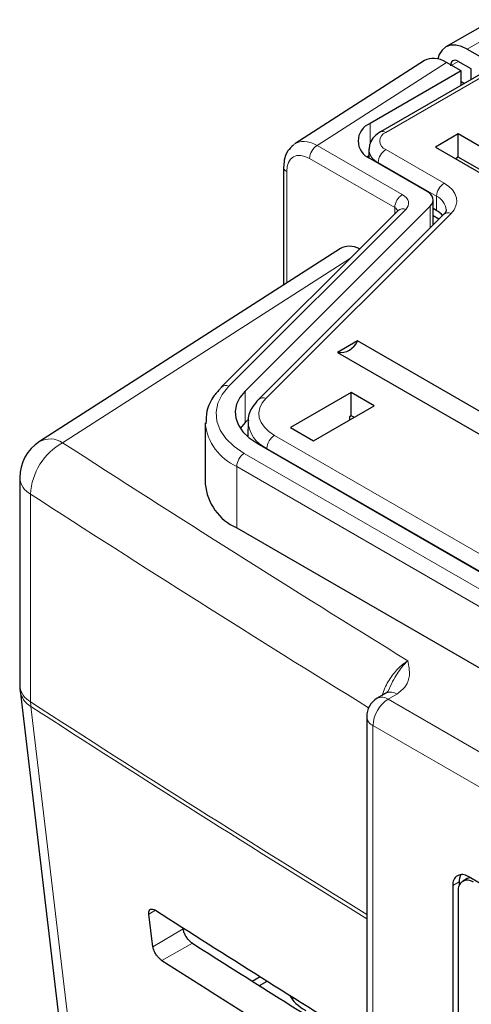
# Paper-space layout 'Blatt2' of a CAD drawing. Header units: millimetres. Extents: x 5 to 418, y 2 to 292.
# Tile 34 of 76: x 77 to 88, y 182 to 205. Entities that reach past the tile are written whole.
import ezdxf

# ---------------------------------------------------------------- set-up
doc = ezdxf.new("R2010")
doc.units = ezdxf.units.MM

psp = doc.layouts.new('Blatt2')

# ---------------------------------------------------------------- linework, layer by layer
at = {"color": 7, "linetype": 'Continuous', "lineweight": 25}
for p, q in [((96.056, 209.821), (87.111, 204.658)), ((93.893, 207.473), (85.584, 202.677)), ((87.611, 204.608), (87.964, 204.404)), ((86.612, 204.338), (83.59, 202.4)), ((87.469, 204.098), (87.126, 204.296)), ((87.699, 204.149), (87.398, 204.322)), ((87.699, 203.898), (87.699, 204.149)), ((87.469, 204.098), (85.348, 202.873)), ((87.469, 203.765), (87.469, 204.098)), ((87.469, 203.854), (87.546, 203.809)), ((87.398, 202.628), (86.868, 202.322)), ((88.813, 201.812), (87.398, 202.628)), ((87.398, 202.088), (87.398, 202.628)), ((86.868, 202.322), (88.282, 201.506)), ((85.313, 202.117), (85.284, 202.098)), ((85.316, 202.27), (85.312, 202.078)), ((87.398, 202.088), (87.336, 202.052)), ((88.345, 201.542), (87.398, 202.088)), ((83.33, 201.853), (83.33, 199.103)), ((85.348, 202.057), (86.668, 201.295)), ((86.747, 200.947), (82.434, 196.634)), ((86.814, 200.508), (86.814, 201.091)), ((85.999, 200.841), (81.877, 196.72)), ((87.054, 200.748), (82.741, 196.435)), ((86, 200.843), (85.999, 200.841)), ((86.889, 200.844), (86.814, 200.887)), ((86.949, 200.643), (86.814, 200.721)), ((84.658, 199.955), (77.638, 195.454)), ((85.051, 197.804), (84.584, 197.534)), ((91.592, 194.028), (85.051, 197.804)), ((84.584, 197.534), (91.124, 193.758)), ((84.906, 196.597), (83.492, 195.781)), ((85.436, 196.291), (84.906, 196.597)), ((84.906, 196.057), (84.906, 196.597)), ((84.022, 195.475), (85.436, 196.291)), ((81.503, 195.894), (81.503, 194.465)), ((82.434, 195.899), (82.319, 195.761)), ((82.506, 195.971), (82.434, 195.899)), ((82.502, 195.915), (82.495, 195.585)), ((84.906, 196.057), (84.863, 196.032)), ((84.863, 196.032), (84.863, 195.96)), ((84.863, 195.969), (84.87, 195.964)), ((84.969, 196.021), (84.906, 196.057)), ((83.492, 195.781), (84.022, 195.475)), ((82.495, 195.565), (82.495, 195.585)), ((82.712, 195.414), (115.561, 176.451)), ((77.178, 194.612), (77.178, 189.767)), ((82.235, 193.444), (114.977, 174.543)), ((77.186, 189.65), (80.373, 162.803)), ((85.711, 189.588), (85.509, 189.468)), ((85.266, 189.038), (85.266, 154.879)), ((105.483, 175.002), (87.628, 185.31)), ((87.275, 185.105), (87.275, 168.57)), ((87.419, 185.186), (87.419, 185.091)), ((87.611, 185.264), (87.504, 185.203)), ((87.401, 184.974), (87.401, 168.643)), ((80.284, 183.675), (80.191, 184.436)), ((82.597, 182.873), (82.781, 182.979)), ((82.765, 182.767), (82.949, 182.873)), ((83.523, 182.46), (83.566, 182.487))]:
    psp.add_line(p, q, dxfattribs=at)
at = {"color": 7, "linetype": 'Continuous', "lineweight": 18}
for p, q in [((96.555, 209.772), (87.611, 204.608)), ((94.018, 207.461), (85.709, 202.665)), ((87.126, 204.296), (84.111, 202.363)), ((87.405, 204.319), (87.24, 204.23)), ((85.348, 202.416), (85.348, 202.873)), ((84.111, 202.363), (86.096, 201.217)), ((85.709, 202.266), (87.07, 201.48)), ((85.919, 200.911), (83.934, 202.057)), ((85.533, 201.963), (85.532, 201.95)), ((86.894, 201.177), (85.533, 201.963)), ((83.403, 201.751), (83.403, 199.15)), ((86.894, 201.177), (86.889, 200.844)), ((86.747, 200.441), (86.747, 200.947)), ((86.176, 200.868), (82.054, 196.747)), ((87.231, 200.775), (82.918, 196.463)), ((85.919, 200.761), (85.919, 200.911)), ((84.89, 199.732), (78.178, 195.429)), ((82.434, 195.899), (82.434, 196.634)), ((83.115, 195.599), (98.614, 186.652)), ((82.412, 195.18), (115.154, 176.278)), ((98.44, 186.347), (82.938, 195.297)), ((82.938, 195.297), (82.938, 195.284)), ((114.977, 175.972), (82.235, 194.873)), ((82.235, 194.873), (82.235, 193.444)), ((77.432, 194.228), (77.432, 189.383)), ((85.968, 189.567), (85.766, 189.447)), ((85.766, 189.447), (108.052, 176.581)), ((107.699, 175.969), (85.412, 188.834)), ((85.412, 188.834), (85.412, 154.675)), ((87.419, 185.186), (87.275, 185.105)), ((80.341, 184.526), (80.191, 184.436)), ((80.987, 184.095), (80.284, 183.675)), ((81.205, 183.755), (80.489, 183.356))]:
    psp.add_line(p, q, dxfattribs=at)
at = {"color": 7, "linetype": 'Continuous', "lineweight": 25, "flags": 128}
for points in [[(87.611, 204.608), (87.473, 204.672), (87.34, 204.702), (87.218, 204.697), (87.111, 204.658), (87.023, 204.585), (86.957, 204.481), (86.923, 204.379)], [(86.747, 200.947), (86.782, 200.989), (86.804, 201.035), (86.814, 201.081), (86.81, 201.129), (86.792, 201.175), (86.762, 201.219), (86.72, 201.259), (86.668, 201.295)], [(82.434, 196.634), (82.312, 196.485), (82.233, 196.326), (82.2, 196.162), (82.214, 195.997), (82.275, 195.836), (82.38, 195.682), (82.527, 195.54), (82.712, 195.414)], [(85.725, 189.596), (85.713, 189.589), (85.711, 189.588)], [(87.67, 185.285), (87.664, 185.284), (87.611, 185.264)]]:
    psp.add_lwpolyline(points, dxfattribs=at)
at = {"color": 7, "linetype": 'Continuous', "lineweight": 18, "flags": 128}
for points in [[(87.07, 201.48), (87.177, 201.407), (87.262, 201.325), (87.323, 201.237), (87.358, 201.143), (87.366, 201.048), (87.347, 200.953), (87.302, 200.862), (87.231, 200.775)], [(86.176, 200.868), (86.21, 200.911), (86.233, 200.956), (86.242, 201.003), (86.238, 201.05), (86.221, 201.096), (86.191, 201.14), (86.149, 201.181), (86.096, 201.217)], [(82.054, 196.747), (81.897, 196.556), (81.796, 196.351), (81.754, 196.14), (81.772, 195.928), (81.85, 195.721), (81.985, 195.523), (82.174, 195.341), (82.412, 195.18)], [(82.918, 196.463), (82.831, 196.357), (82.776, 196.245), (82.753, 196.128), (82.763, 196.012), (82.805, 195.897), (82.88, 195.789), (82.984, 195.689), (83.115, 195.599)], [(77.438, 189.278), (77.617, 187.774), (78.331, 181.758), (80.625, 162.431)]]:
    psp.add_lwpolyline(points, dxfattribs=at)
at = {"color": 7, "linetype": 'Continuous', "lineweight": 25}
for centre, radius, start, end in [((85.503, 202.465), 0.437, 110.7836, 249.2162), ((86.642, 200.392), 0.515, 39.5026, 61.392), ((84.641, 197.975), 0.445, 262.6248, 337.3698), ((78.178, 194.612), 1, 122.6657, 180), ((82.735, 194.576), 1.237, 185.1621, 246.1578), ((78.178, 189.767), 1, 180, 186.7694), ((85.766, 189.038), 0.5, 120.8709, 180), ((87.49, 185.14), 0.218, 50.797, 189.2156), ((87.72, 185.199), 0.302, 148.3249, 182.6019), ((87.616, 185.009), 0.218, 50.799, 189.2134)]:
    psp.add_arc(centre, radius, start, end, dxfattribs=at)
at = {"color": 7, "linetype": 'Continuous', "lineweight": 18}
for centre, radius, start, end in [((85.785, 202.465), 0.213, 110.7831, 249.2169), ((85.637, 202.565), 0.123, 53.6652, 115.005), ((84.318, 202.039), 0.384, 122.6033, 177.3967), ((85.668, 202.288), 0.352, 182.5443, 247.4134), ((85.917, 201.941), 0.385, 122.6491, 176.773), ((83.453, 201.864), 0.124, 185.2418, 246.1098), ((87.278, 201.156), 0.385, 122.6491, 176.773), ((86.303, 200.893), 0.384, 122.6033, 177.3967), ((86.734, 200.828), 0.384, 5.0686, 65.4094), ((85.857, 200.785), 0.14, 19.4356, 63.6485), ((86.109, 200.714), 0.168, 66.6241, 130.9588), ((87.165, 200.617), 0.171, 67.3222, 130.2615), ((81.988, 196.593), 0.168, 66.6252, 130.9436), ((82.852, 196.305), 0.171, 67.3209, 130.2776), ((82.741, 196.011), 1.245, 186.4009, 246.0431), ((83.229, 195.963), 0.727, 182.549, 246.3926), ((78.895, 194.151), 1.466, 119.3068, 176.9734), ((77.887, 194.984), 0.532, 56.7824, 117.8524), ((316.703, 564.022), 439.039, 237.09216, 238.33441), ((83.322, 195.275), 0.385, 122.6499, 176.7712), ((82.619, 194.856), 0.384, 122.6039, 177.3951), ((77.657, 194.652), 0.48, 184.8034, 242.0696), ((316.377, 563.469), 439.811, 237.09206, 238.30653), ((77.657, 189.808), 0.48, 184.8034, 242.0696), ((77.703, 189.731), 0.525, 188.9528, 239.6622), ((86.18, 188.799), 0.768, 122.6052, 177.3953), ((85.621, 189.248), 0.246, 53.8146, 116.876), ((85.819, 189.348), 0.264, 55.8125, 110.7213), ((316.355, 558.589), 439.77, 237.09203, 238.29967), ((78.243, 189.381), 0.811, 179.8803, 187.3072), ((316.345, 558.459), 439.74, 237.09203, 238.29874), ((85.512, 189.06), 0.247, 185.0899, 246.2293)]:
    psp.add_arc(centre, radius, start, end, dxfattribs=at)
at = {"color": 7, "linetype": 'Continuous', "lineweight": 25}
for centre, major_axis, ratio, start_param, end_param in [((87.126, 203.48), (-0.501, 0.866), 0.577381, 5.496497, 6.309401), ((87.398, 204.118), (-0.125, 0.217), 0.577206, 5.498021, 7.068512), ((85.172, 199.096), (-0.501, 0.866), 0.577381, 5.590601, 6.309401), ((451.395, 385.647), (500.587, 7.703), 0.587275, 3.868493, 3.883113), ((449.748, 369.228), (497.046, -7.384), 0.567125, 3.885601, 3.897695), ((449.746, 369.227), (498.055, -7.399), 0.567125, 3.885702, 3.899882), ((84.904, 182.777), (1.5, -0.022), 0.567125, 3.439115, 3.935417)]:
    psp.add_ellipse(centre, major_axis=major_axis, ratio=ratio, start_param=start_param, end_param=end_param, dxfattribs=at)
at = {"color": 7, "linetype": 'Continuous', "lineweight": 18}
for centre, major_axis, ratio, start_param, end_param in [((84.111, 201.546), (-0.511, 0.86), 0.584875, 5.490458, 6.354011), ((83.934, 201.444), (-0.376, 0.65), 0.577381, 5.496497, 7.067293)]:
    psp.add_ellipse(centre, major_axis=major_axis, ratio=ratio, start_param=start_param, end_param=end_param, dxfattribs=at)
at = {"color": 7, "linetype": 'Continuous', "lineweight": 25}
for points, knots in [([(85.584, 202.677), (85.535, 202.643), (85.433, 202.573), (85.335, 202.428), (85.326, 202.318), (85.322, 202.272)], [0, 0, 0, 0, 0.346737, 0.724576, 1, 1, 1, 1]), ([(83.56, 202.369), (83.511, 202.327), (83.405, 202.234), (83.34, 202.043), (83.333, 201.907), (83.33, 201.853)], [0, 0, 0, 0, 0.332616, 0.733215, 1, 1, 1, 1]), ([(87.114, 200.862), (87.115, 200.859), (87.121, 200.833), (87.102, 200.798), (87.059, 200.753), (87.054, 200.748)], [0, 0, 0, 0, 0.122879, 0.905326, 1, 1, 1, 1]), ([(81.877, 196.72), (81.82, 196.657), (81.669, 196.489), (81.519, 196.2), (81.52, 195.97), (81.52, 195.87)], [0, 0, 0, 0, 0.254608, 0.675096, 1, 1, 1, 1]), ([(82.741, 196.435), (82.695, 196.382), (82.58, 196.246), (82.49, 196.063), (82.509, 195.948), (82.511, 195.935)], [0, 0, 0, 0, 0.367888, 0.929821, 1, 1, 1, 1]), ([(85.757, 189.625), (85.759, 189.624), (85.761, 189.622), (85.701, 189.58), (85.667, 189.566), (85.664, 189.564)], [0, 0, 0, 0, 0.642594, 0.959003, 1, 1, 1, 1]), ([(80.191, 184.436), (80.19, 184.445), (80.187, 184.476), (80.196, 184.519), (80.226, 184.551), (80.272, 184.557), (80.315, 184.542), (80.34, 184.526), (80.344, 184.524)], [0, 0, 0, 0, 0.085068, 0.302003, 0.519617, 0.736768, 0.952235, 1, 1, 1, 1]), ([(81.205, 183.755), (81.196, 183.761), (81.166, 183.782), (81.113, 183.833), (81.056, 183.91), (81.012, 183.994), (80.992, 184.057), (80.988, 184.088), (80.987, 184.095)], [0, 0, 0, 0, 0.090145, 0.302268, 0.513764, 0.725706, 0.939256, 1, 1, 1, 1]), ([(80.489, 183.356), (80.482, 183.362), (80.454, 183.38), (80.405, 183.427), (80.351, 183.499), (80.309, 183.577), (80.29, 183.637), (80.285, 183.668), (80.284, 183.675)], [0, 0, 0, 0, 0.0819819, 0.2941473, 0.5056426, 0.7175559, 0.9310257, 1, 1, 1, 1])]:
    psp.add_open_spline(points, degree=3, knots=knots, dxfattribs=at)
at = {"color": 7, "linetype": 'Continuous', "lineweight": 18}
for points, knots in [([(85.626, 189.537), (85.645, 189.595), (85.698, 189.756), (85.855, 190.004), (86.046, 190.221), (86.174, 190.309), (86.225, 190.344)], [0, 0, 0, 0, 0.172263, 0.48295, 0.794088, 1, 1, 1, 1]), ([(85.759, 189.624), (85.795, 189.703), (85.892, 189.913), (86.05, 190.165), (86.177, 190.301), (86.224, 190.344), (86.225, 190.344)], [0, 0, 0, 0, 0.275602, 0.733883, 0.995265, 1, 1, 1, 1]), ([(86.225, 190.344), (86.225, 190.344), (86.248, 190.228), (86.285, 190.031), (86.209, 189.754), (86.045, 189.627), (85.968, 189.567)], [0, 0, 0, 0, 0.002738, 0.425621, 0.729568, 1, 1, 1, 1])]:
    psp.add_open_spline(points, degree=3, knots=knots, dxfattribs=at)

doc.saveas('drawing.dxf')
